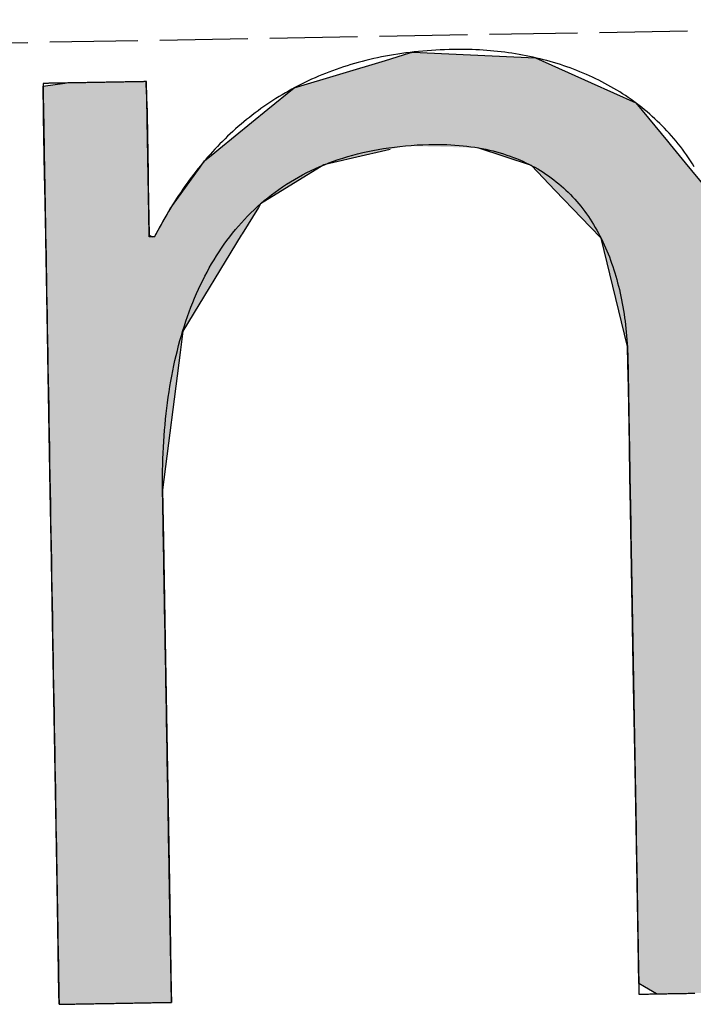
# Model space of a CAD drawing. Extents: x 562 to 7231, y 5567 to 12226.
# Tile 4 of 54: x 3111 to 3149, y 8054 to 8110. Entities that reach past the tile are written whole.
import ezdxf

# ---------------------------------------------------------------- set-up
doc = ezdxf.new("R2010")
doc.units = 0
doc.linetypes.add('GEN3', pattern=[6.25, 5, -1.25])
doc.layers.get('0').update_dxf_attribs({"linetype": 'CONTINUOUS'})
doc.layers.add('3', color=6, linetype='GEN3')
doc.layers.add('LOGO', color=7, linetype='CONTINUOUS')

# ---------------------------------------------------------------- blocks, each defined once
blk = doc.blocks.new('*U34')
at = {"layer": 'LOGO', "color": 30, "linetype": 'CONTINUOUS'}
for p, q in [((3.0151, 7.7517), (3.0415, 7.7592)), ((3.0415, 7.7592), (3.1575, 7.7517)), ((7.5662, 7.7517), (7.7901, 7.7592)), ((7.7901, 7.7592), (8.1269, 7.7705)), ((8.1269, 7.7705), (8.205, 7.7592)), ((8.205, 7.7592), (8.257, 7.7517)), ((2.0601, 7.4815), (2.8125, 7.6944)), ((2.8125, 7.6944), (3.0151, 7.7517)), ((3.1575, 7.7517), (4.045, 7.6944)), ((4.045, 7.6944), (4.4971, 7.4815)), ((7.2875, 7.667), (7.5662, 7.7517)), ((8.257, 7.7517), (8.8448, 7.667)), ((6.6525, 7.474), (7.2875, 7.667)), ((8.8448, 7.667), (9.1621, 7.474)), ((0.0009, 7.533), (0.181, 7.5547)), ((0.0009, 7.309), (0.0009, 7.533)), ((0.8447, 7.5547), (0.8452, 7.533)), ((0.8452, 7.533), (0.8501, 7.309)), ((1.8423, 7.3105), (2.0601, 7.4815)), ((4.4971, 7.4815), (4.8601, 7.3105)), ((6.0994, 7.0342), (6.6525, 7.474)), ((9.1621, 7.474), (9.8851, 7.0342)), ((0.0009, 7.2858), (0.0009, 7.309)), ((0.0009, 6.8026), (0.0009, 7.2858)), ((0.8501, 7.309), (0.8501, 7.2858)), ((0.8501, 7.2858), (0.8501, 6.8026)), ((1.4345, 6.9904), (1.8423, 7.3105)), ((4.8601, 7.3105), (5.1149, 6.9904)), ((5.9796, 6.9389), (6.0994, 7.0342)), ((9.8851, 7.0342), (9.9248, 6.9389)), ((1.3157, 6.8972), (1.4013, 6.9644)), ((1.4013, 6.9644), (1.4345, 6.9904)), ((2.8396, 6.9644), (2.5297, 6.8972)), ((3.9961, 6.8117), (3.5596, 6.9644)), ((5.1149, 6.9904), (5.1357, 6.9644)), ((5.1357, 6.9644), (5.2572, 6.8117)), ((1.2773, 6.8457), (1.3157, 6.8972)), ((2.5297, 6.8972), (2.2922, 6.8457)), ((5.7793, 6.6977), (5.9, 6.8756)), ((5.9, 6.8756), (5.9796, 6.9389)), ((7.0364, 6.8756), (6.6174, 6.6977)), ((7.1854, 6.9389), (7.0364, 6.8756)), ((8.4328, 6.9158), (7.1854, 6.9389)), ((9.1699, 6.4434), (8.4328, 6.9158)), ((9.9248, 6.9389), (9.9345, 6.9158)), ((9.9345, 6.9158), (10.1315, 6.4434)), ((0.0009, 6.712), (0.0009, 6.8026)), ((0.8501, 6.8026), (0.8501, 6.712)), ((1.046, 6.535), (1.2773, 6.8457)), ((2.2922, 6.8457), (1.7672, 6.535)), ((4.1882, 6.6038), (3.9961, 6.8117)), ((5.2572, 6.8117), (5.4227, 6.6038)), ((0.0009, 6.295), (0.0009, 6.712)), ((0.8501, 6.712), (0.8501, 6.295)), ((5.6143, 6.4542), (5.7793, 6.6977)), ((6.6174, 6.6977), (6.3622, 6.4542)), ((4.3988, 6.376), (4.1882, 6.6038)), ((5.4227, 6.6038), (5.5112, 6.376)), ((0.8997, 6.2913), (1.0255, 6.5075)), ((1.0255, 6.5075), (1.046, 6.535)), ((1.7497, 6.5075), (1.6124, 6.2913)), ((1.7672, 6.535), (1.7497, 6.5075)), ((5.5112, 6.376), (5.6143, 6.4542)), ((6.3622, 6.4542), (6.2802, 6.376)), ((9.3969, 5.8232), (9.1699, 6.4434)), ((10.1315, 6.4434), (10.3901, 5.8232)), ((4.4681, 6.301), (4.3988, 6.376)), ((4.5572, 6.2046), (4.4681, 6.301)), ((6.2016, 6.301), (6.1634, 6.2046)), ((6.2802, 6.376), (6.2016, 6.301)), ((0.0009, 6.2807), (0.0009, 6.295)), ((0.0009, 5.5026), (0.0009, 6.2807)), ((0.8501, 6.295), (0.8782, 6.2807)), ((0.8933, 6.2807), (0.8997, 6.2913)), ((1.6056, 6.2807), (1.1112, 5.5026)), ((1.6124, 6.2913), (1.6056, 6.2807)), ((4.7569, 5.3141), (4.5572, 6.2046)), ((6.1634, 6.2046), (5.8106, 5.3141)), ((9.4891, 5.5712), (9.3969, 5.8232)), ((10.3901, 5.8232), (10.408, 5.5712)), ((0.0009, 5.3287), (0.0009, 5.5026)), ((1.1112, 5.5026), (1.0861, 5.3287)), ((9.5028, 5.1158), (9.4891, 5.5712)), ((10.408, 5.5712), (10.4404, 5.1158)), ((0.0009, 4.2043), (0.0009, 5.3287)), ((1.0861, 5.3287), (0.9233, 4.2043)), ((4.758, 5.1719), (4.7569, 5.3141)), ((5.8106, 5.3141), (5.7542, 5.1719)), ((4.7594, 4.9763), (4.758, 5.1719)), ((5.7542, 5.1719), (5.7342, 4.9763)), ((9.5168, 4.6512), (9.5028, 5.1158)), ((10.4404, 5.1158), (10.4404, 4.6512)), ((4.7594, 4.5045), (4.7594, 4.9763)), ((5.7342, 4.9763), (5.686, 4.5045)), ((9.518, 4.6115), (9.5168, 4.6512)), ((9.518, 3.6694), (9.518, 4.6115)), ((10.4404, 4.6512), (10.4404, 4.6115)), ((10.4404, 4.6115), (10.4404, 3.6694)), ((4.7594, 4.2315), (4.7594, 4.5045)), ((5.686, 4.5045), (5.683, 4.2315)), ((0.0009, 3.7966), (0.0009, 4.2043)), ((0.9233, 4.2043), (0.9233, 3.7966)), ((4.7594, 4.1327), (4.7594, 4.2315)), ((5.683, 4.2315), (5.6818, 4.1327)), ((4.7594, 3.4908), (4.7594, 4.1327)), ((5.6818, 4.1327), (5.6818, 3.4908)), ((0.0009, 2.974), (0.0009, 3.7966)), ((0.9233, 3.7966), (0.9233, 2.974)), ((9.518, 3.638), (9.518, 3.6694)), ((9.518, 2.4418), (9.518, 3.638)), ((10.4404, 3.6694), (10.4404, 3.638)), ((10.4404, 3.638), (10.4404, 2.4418)), ((4.7594, 2.536), (4.7594, 3.4908)), ((5.6818, 3.4908), (5.6818, 2.536)), ((0.0009, 1.7518), (0.0009, 2.974)), ((0.9233, 2.974), (0.9233, 1.7518)), ((4.7594, 1.8497), (4.7594, 2.536)), ((5.6818, 2.536), (5.6818, 1.8497)), ((9.518, 2.4209), (9.518, 2.4418)), ((10.4404, 2.4418), (10.4404, 2.4209)), ((9.518, 1.2401), (9.518, 2.4209)), ((10.4404, 2.4209), (10.4404, 1.2401)), ((4.7594, 0.7557), (4.7594, 1.8497)), ((5.6818, 1.8497), (5.6818, 0.7557)), ((0.0009, 0.9776), (0.0009, 1.7518)), ((0.9233, 1.7518), (0.9233, 0.9776)), ((9.518, 1.2295), (9.518, 1.2401)), ((9.518, 0.3358), (9.518, 1.2295)), ((10.4404, 1.2401), (10.4404, 1.2295)), ((10.4404, 1.2295), (10.4404, 0.3358)), ((0.0009, 0.4495), (0.0009, 0.9776)), ((0.9233, 0.9776), (0.9233, 0.4495)), ((4.7594, 0.594), (4.7594, 0.7557)), ((5.6818, 0.7557), (5.6818, 0.594)), ((4.7594, 0.0885), (4.7594, 0.594)), ((5.6818, 0.594), (5.6818, 0.0885)), ((0.0009, 0.2507), (0.0009, 0.4495)), ((0.9233, 0.4495), (0.9233, 0.2507)), ((9.518, 0.3329), (9.518, 0.3358)), ((9.5181, -0.0004), (9.518, 0.3329)), ((10.4404, 0.3329), (10.4402, -0.0004)), ((10.4404, 0.3358), (10.4404, 0.3329)), ((0.0009, 0.0951), (0.0009, 0.2507)), ((0.9233, 0.2507), (0.9229, 0.0951)), ((0.0009, -0.0004), (0.0009, 0.0951)), ((0.9229, 0.0951), (0.9226, -0.0004)), ((4.8056, 0.06), (4.7594, 0.0885)), ((5.6818, 0.0885), (5.6818, 0.06)), ((4.9035, -0.0004), (4.8056, 0.06)), ((5.6818, 0.06), (5.659, -0.0004))]:
    blk.add_line(p, q, dxfattribs=at)
at = {"layer": 'LOGO', "color": 30, "linetype": 'CONTINUOUS', "extrusion": (0, 0, -1)}
for points in [[(-3.0415, 7.7592), (-3.1575, 7.7517), (-3.0151, 7.7517)], [(-7.7901, 7.7592), (-8.257, 7.7517), (-7.5662, 7.7517)], [(-8.1269, 7.7705), (-8.205, 7.7592), (-7.7901, 7.7592)], [(-7.7901, 7.7592), (-8.205, 7.7592), (-8.257, 7.7517)], [(-2.8125, 7.6944), (-4.4971, 7.4815), (-2.0601, 7.4815)], [(-3.0151, 7.7517), (-4.045, 7.6944), (-2.8125, 7.6944)], [(-2.8125, 7.6944), (-4.045, 7.6944), (-4.4971, 7.4815)], [(-3.0151, 7.7517), (-3.1575, 7.7517), (-4.045, 7.6944)], [(-7.5662, 7.7517), (-8.8448, 7.667), (-7.2875, 7.667)], [(-7.5662, 7.7517), (-8.257, 7.7517), (-8.8448, 7.667)], [(-7.2875, 7.667), (-9.1621, 7.474), (-6.6525, 7.474)], [(-7.2875, 7.667), (-8.8448, 7.667), (-9.1621, 7.474)], [(-0.181, 7.5547), (-0.8452, 7.533), (-0.0009, 7.533)], [(-0.0009, 7.533), (-0.8501, 7.309), (-0.0009, 7.309)], [(-0.0009, 7.533), (-0.8452, 7.533), (-0.8501, 7.309)], [(-0.181, 7.5547), (-0.8447, 7.5547), (-0.8452, 7.533)], [(-2.0601, 7.4815), (-4.8601, 7.3105), (-1.8423, 7.3105)], [(-2.0601, 7.4815), (-4.4971, 7.4815), (-4.8601, 7.3105)], [(-6.6525, 7.474), (-9.8851, 7.0342), (-6.0994, 7.0342)], [(-6.6525, 7.474), (-9.1621, 7.474), (-9.8851, 7.0342)], [(-0.0009, 7.309), (-0.8501, 7.2858), (-0.0009, 7.2858)], [(-0.0009, 7.309), (-0.8501, 7.309), (-0.8501, 7.2858)], [(-0.0009, 7.2858), (-0.8501, 6.8026), (-0.0009, 6.8026)], [(-0.0009, 7.2858), (-0.8501, 7.2858), (-0.8501, 6.8026)], [(-1.8423, 7.3105), (-5.1149, 6.9904), (-1.4345, 6.9904)], [(-1.8423, 7.3105), (-4.8601, 7.3105), (-5.1149, 6.9904)], [(-6.0994, 7.0342), (-9.9248, 6.9389), (-5.9796, 6.9389)], [(-6.0994, 7.0342), (-9.8851, 7.0342), (-9.9248, 6.9389)], [(-1.4013, 6.9644), (-2.5297, 6.8972), (-1.3157, 6.8972)], [(-1.4345, 6.9904), (-2.8396, 6.9644), (-1.4013, 6.9644)], [(-1.4013, 6.9644), (-2.8396, 6.9644), (-2.5297, 6.8972)], [(-1.4345, 6.9904), (-2.9599, 6.9904), (-2.8396, 6.9644)], [(-2.9599, 6.9904), (-5.1357, 6.9644), (-3.5596, 6.9644)], [(-2.9599, 6.9904), (-5.1149, 6.9904), (-5.1357, 6.9644)], [(-3.5596, 6.9644), (-5.2572, 6.8117), (-3.9961, 6.8117)], [(-3.5596, 6.9644), (-5.1357, 6.9644), (-5.2572, 6.8117)], [(-1.3157, 6.8972), (-2.2922, 6.8457), (-1.2773, 6.8457)], [(-1.3157, 6.8972), (-2.5297, 6.8972), (-2.2922, 6.8457)], [(-5.9, 6.8756), (-6.6174, 6.6977), (-5.7793, 6.6977)], [(-5.9796, 6.9389), (-7.0364, 6.8756), (-5.9, 6.8756)], [(-5.9, 6.8756), (-7.0364, 6.8756), (-6.6174, 6.6977)], [(-5.9796, 6.9389), (-7.1854, 6.9389), (-7.0364, 6.8756)], [(-7.1854, 6.9389), (-9.9345, 6.9158), (-8.4328, 6.9158)], [(-7.1854, 6.9389), (-9.9248, 6.9389), (-9.9345, 6.9158)], [(-8.4328, 6.9158), (-10.1315, 6.4434), (-9.1699, 6.4434)], [(-8.4328, 6.9158), (-9.9345, 6.9158), (-10.1315, 6.4434)], [(-0.0009, 6.8026), (-0.8501, 6.712), (-0.0009, 6.712)], [(-0.0009, 6.8026), (-0.8501, 6.8026), (-0.8501, 6.712)], [(-1.2773, 6.8457), (-1.7672, 6.535), (-1.046, 6.535)], [(-1.2773, 6.8457), (-2.2922, 6.8457), (-1.7672, 6.535)], [(-3.9961, 6.8117), (-5.4227, 6.6038), (-4.1882, 6.6038)], [(-3.9961, 6.8117), (-5.2572, 6.8117), (-5.4227, 6.6038)], [(-0.0009, 6.712), (-0.8501, 6.295), (-0.0009, 6.295)], [(-0.0009, 6.712), (-0.8501, 6.712), (-0.8501, 6.295)], [(-5.7793, 6.6977), (-6.3622, 6.4542), (-5.6143, 6.4542)], [(-5.7793, 6.6977), (-6.6174, 6.6977), (-6.3622, 6.4542)], [(-4.1882, 6.6038), (-5.5112, 6.376), (-4.3988, 6.376)], [(-4.1882, 6.6038), (-5.4227, 6.6038), (-5.5112, 6.376)], [(-1.0255, 6.5075), (-1.6124, 6.2913), (-0.8997, 6.2913)], [(-1.046, 6.535), (-1.7497, 6.5075), (-1.0255, 6.5075)], [(-1.0255, 6.5075), (-1.7497, 6.5075), (-1.6124, 6.2913)], [(-1.046, 6.535), (-1.7672, 6.535), (-1.7497, 6.5075)], [(-5.6143, 6.4542), (-6.2802, 6.376), (-5.5112, 6.376)], [(-5.6143, 6.4542), (-6.3622, 6.4542), (-6.2802, 6.376)], [(-9.1699, 6.4434), (-10.3901, 5.8232), (-9.3969, 5.8232)], [(-9.1699, 6.4434), (-10.1315, 6.4434), (-10.3901, 5.8232)], [(-4.3988, 6.376), (-6.2016, 6.301), (-4.4681, 6.301)], [(-4.3988, 6.376), (-6.2802, 6.376), (-6.2016, 6.301)], [(-4.4681, 6.301), (-6.1634, 6.2046), (-4.5572, 6.2046)], [(-4.4681, 6.301), (-6.2016, 6.301), (-6.1634, 6.2046)], [(-0.0009, 6.295), (-0.8782, 6.2807), (-0.0009, 6.2807)], [(-0.0009, 6.295), (-0.8501, 6.295), (-0.8782, 6.2807)], [(-0.0009, 6.2807), (-1.1112, 5.5026), (-0.0009, 5.5026)], [(-0.0009, 6.2807), (-1.6056, 6.2807), (-1.1112, 5.5026)], [(-0.8997, 6.2913), (-1.6056, 6.2807), (-0.8933, 6.2807)], [(-0.8997, 6.2913), (-1.6124, 6.2913), (-1.6056, 6.2807)], [(-4.5572, 6.2046), (-5.8106, 5.3141), (-4.7569, 5.3141)], [(-4.5572, 6.2046), (-6.1634, 6.2046), (-5.8106, 5.3141)], [(-9.3969, 5.8232), (-10.408, 5.5712), (-9.4891, 5.5712)], [(-9.3969, 5.8232), (-10.3901, 5.8232), (-10.408, 5.5712)], [(-0.0009, 5.5026), (-1.0861, 5.3287), (-0.0009, 5.3287)], [(-0.0009, 5.5026), (-1.1112, 5.5026), (-1.0861, 5.3287)], [(-9.4891, 5.5712), (-10.4404, 5.1158), (-9.5028, 5.1158)], [(-9.4891, 5.5712), (-10.408, 5.5712), (-10.4404, 5.1158)], [(-0.0009, 5.3287), (-0.9233, 4.2043), (-0.0009, 4.2043)], [(-0.0009, 5.3287), (-1.0861, 5.3287), (-0.9233, 4.2043)], [(-4.7569, 5.3141), (-5.7542, 5.1719), (-4.758, 5.1719)], [(-4.7569, 5.3141), (-5.8106, 5.3141), (-5.7542, 5.1719)], [(-4.758, 5.1719), (-5.7342, 4.9763), (-4.7594, 4.9763)], [(-4.758, 5.1719), (-5.7542, 5.1719), (-5.7342, 4.9763)], [(-9.5028, 5.1158), (-10.4404, 4.6512), (-9.5168, 4.6512)], [(-9.5028, 5.1158), (-10.4404, 5.1158), (-10.4404, 4.6512)], [(-4.7594, 4.9763), (-5.686, 4.5045), (-4.7594, 4.5045)], [(-4.7594, 4.9763), (-5.7342, 4.9763), (-5.686, 4.5045)], [(-9.5168, 4.6512), (-10.4404, 4.6115), (-9.518, 4.6115)], [(-9.5168, 4.6512), (-10.4404, 4.6512), (-10.4404, 4.6115)], [(-9.518, 4.6115), (-10.4404, 3.6694), (-9.518, 3.6694)], [(-9.518, 4.6115), (-10.4404, 4.6115), (-10.4404, 3.6694)], [(-4.7594, 4.5045), (-5.683, 4.2315), (-4.7594, 4.2315)], [(-4.7594, 4.5045), (-5.686, 4.5045), (-5.683, 4.2315)], [(-0.0009, 4.2043), (-0.9233, 3.7966), (-0.0009, 3.7966)], [(-0.0009, 4.2043), (-0.9233, 4.2043), (-0.9233, 3.7966)], [(-4.7594, 4.2315), (-5.6818, 4.1327), (-4.7594, 4.1327)], [(-4.7594, 4.2315), (-5.683, 4.2315), (-5.6818, 4.1327)], [(-4.7594, 4.1327), (-5.6818, 3.4908), (-4.7594, 3.4908)], [(-4.7594, 4.1327), (-5.6818, 4.1327), (-5.6818, 3.4908)], [(-0.0009, 3.7966), (-0.9233, 2.974), (-0.0009, 2.974)], [(-0.0009, 3.7966), (-0.9233, 3.7966), (-0.9233, 2.974)], [(-9.518, 3.6694), (-10.4404, 3.638), (-9.518, 3.638)], [(-9.518, 3.6694), (-10.4404, 3.6694), (-10.4404, 3.638)], [(-9.518, 3.638), (-10.4404, 2.4418), (-9.518, 2.4418)], [(-9.518, 3.638), (-10.4404, 3.638), (-10.4404, 2.4418)], [(-4.7594, 3.4908), (-5.6818, 2.536), (-4.7594, 2.536)], [(-4.7594, 3.4908), (-5.6818, 3.4908), (-5.6818, 2.536)], [(-0.0009, 2.974), (-0.9233, 1.7518), (-0.0009, 1.7518)], [(-0.0009, 2.974), (-0.9233, 2.974), (-0.9233, 1.7518)], [(-4.7594, 2.536), (-5.6818, 1.8497), (-4.7594, 1.8497)], [(-4.7594, 2.536), (-5.6818, 2.536), (-5.6818, 1.8497)], [(-9.518, 2.4418), (-10.4404, 2.4209), (-9.518, 2.4209)], [(-9.518, 2.4418), (-10.4404, 2.4418), (-10.4404, 2.4209)], [(-9.518, 2.4209), (-10.4404, 1.2401), (-9.518, 1.2401)], [(-9.518, 2.4209), (-10.4404, 2.4209), (-10.4404, 1.2401)], [(-4.7594, 1.8497), (-5.6818, 0.7557), (-4.7594, 0.7557)], [(-4.7594, 1.8497), (-5.6818, 1.8497), (-5.6818, 0.7557)], [(-0.0009, 1.7518), (-0.9233, 0.9776), (-0.0009, 0.9776)], [(-0.0009, 1.7518), (-0.9233, 1.7518), (-0.9233, 0.9776)], [(-9.518, 1.2401), (-10.4404, 1.2295), (-9.518, 1.2295)], [(-9.518, 1.2401), (-10.4404, 1.2401), (-10.4404, 1.2295)], [(-9.518, 1.2295), (-10.4404, 0.3358), (-9.518, 0.3358)], [(-9.518, 1.2295), (-10.4404, 1.2295), (-10.4404, 0.3358)], [(-0.0009, 0.9776), (-0.9233, 0.4495), (-0.0009, 0.4495)], [(-0.0009, 0.9776), (-0.9233, 0.9776), (-0.9233, 0.4495)], [(-4.7594, 0.7557), (-5.6818, 0.594), (-4.7594, 0.594)], [(-4.7594, 0.7557), (-5.6818, 0.7557), (-5.6818, 0.594)], [(-4.7594, 0.594), (-5.6818, 0.0885), (-4.7594, 0.0885)], [(-4.7594, 0.594), (-5.6818, 0.594), (-5.6818, 0.0885)], [(-0.0009, 0.4495), (-0.9233, 0.2507), (-0.0009, 0.2507)], [(-0.0009, 0.4495), (-0.9233, 0.4495), (-0.9233, 0.2507)], [(-9.518, 0.3358), (-10.4404, 0.3329), (-9.518, 0.3329)], [(-9.518, 0.3358), (-10.4404, 0.3358), (-10.4404, 0.3329)], [(-9.518, 0.3329), (-10.4402, -0.0004), (-9.5181, -0.0004)], [(-9.518, 0.3329), (-10.4404, 0.3329), (-10.4402, -0.0004)], [(-0.0009, 0.2507), (-0.9229, 0.0951), (-0.0009, 0.0951)], [(-0.0009, 0.2507), (-0.9233, 0.2507), (-0.9229, 0.0951)], [(-0.0009, 0.0951), (-0.9226, -0.0004), (-0.0009, -0.0004)], [(-0.0009, 0.0951), (-0.9229, 0.0951), (-0.9226, -0.0004)], [(-4.7594, 0.0885), (-5.6818, 0.06), (-4.8056, 0.06)], [(-4.7594, 0.0885), (-5.6818, 0.0885), (-5.6818, 0.06)], [(-4.8056, 0.06), (-5.659, -0.0004), (-4.9035, -0.0004)], [(-4.8056, 0.06), (-5.6818, 0.06), (-5.659, -0.0004)]]:
    blk.add_solid(points, dxfattribs=at)
blk = doc.blocks.new('KLAUS')
at = {"layer": 'LOGO'}
for points in [[(0.0009, -0.0004, 0), (0.0012, -0.0004, 0), (0.002, -0.0004, 0), (0.0034, -0.0004, 0), (0.0054, -0.0004, 0), (0.0079, -0.0004, 0), (0.0109, -0.0004, 0), (0.0145, -0.0004, 0), (0.0185, -0.0004, 0), (0.023, -0.0004, 0), (0.028, -0.0004, 0), (0.0335, -0.0004, 0), (0.0394, -0.0004, 0), (0.0457, -0.0004, 0), (0.0525, -0.0004, 0), (0.0597, -0.0004, 0), (0.0673, -0.0004, 0), (0.0753, -0.0004, 0), (0.0836, -0.0004, 0), (0.0924, -0.0004, 0), (0.1014, -0.0004, 0), (0.1109, -0.0004, 0), (0.1206, -0.0004, 0), (0.1307, -0.0004, 0), (0.1411, -0.0004, 0), (0.1518, -0.0004, 0), (0.1627, -0.0004, 0), (0.174, -0.0004, 0), (0.1855, -0.0004, 0), (0.1972, -0.0004, 0), (0.2092, -0.0004, 0), (0.2214, -0.0004, 0), (0.2338, -0.0004, 0), (0.2465, -0.0004, 0), (0.2593, -0.0004, 0), (0.2722, -0.0004, 0), (0.2854, -0.0004, 0), (0.2987, -0.0004, 0), (0.3121, -0.0004, 0), (0.3257, -0.0004, 0), (0.3394, -0.0004, 0), (0.3532, -0.0004, 0), (0.3671, -0.0004, 0), (0.381, -0.0004, 0), (0.395, -0.0004, 0), (0.4091, -0.0004, 0), (0.4233, -0.0004, 0), (0.4374, -0.0004, 0), (0.4516, -0.0004, 0), (0.4658, -0.0004, 0), (0.48, -0.0004, 0), (0.4942, -0.0004, 0), (0.5083, -0.0004, 0), (0.5224, -0.0004, 0), (0.5365, -0.0004, 0), (0.5505, -0.0004, 0), (0.5644, -0.0004, 0), (0.5782, -0.0004, 0), (0.592, -0.0004, 0), (0.6056, -0.0004, 0), (0.6191, -0.0004, 0), (0.6325, -0.0004, 0), (0.6457, -0.0004, 0), (0.6588, -0.0004, 0), (0.6716, -0.0004, 0), (0.6844, -0.0004, 0), (0.6969, -0.0004, 0), (0.7092, -0.0004, 0), (0.7213, -0.0004, 0), (0.7331, -0.0004, 0), (0.7448, -0.0004, 0), (0.7561, -0.0004, 0), (0.7672, -0.0004, 0), (0.778, -0.0004, 0), (0.7886, -0.0004, 0), (0.7988, -0.0004, 0), (0.8087, -0.0004, 0), (0.8183, -0.0004, 0), (0.8275, -0.0004, 0), (0.8364, -0.0004, 0), (0.845, -0.0004, 0), (0.8531, -0.0004, 0), (0.8609, -0.0004, 0), (0.8683, -0.0004, 0), (0.8753, -0.0004, 0), (0.8818, -0.0004, 0), (0.888, -0.0004, 0), (0.8936, -0.0004, 0), (0.8988, -0.0004, 0), (0.9036, -0.0004, 0), (0.9079, -0.0004, 0), (0.9116, -0.0004, 0), (0.9149, -0.0004, 0), (0.9176, -0.0004, 0), (0.9199, -0.0004, 0), (0.9215, -0.0004, 0), (0.9227, -0.0004, 0), (0.9232, -0.0004, 0), (0.9233, -0.0001, 0), (0.9233, 0.0026, 0), (0.9233, 0.0079, 0), (0.9233, 0.0157, 0), (0.9233, 0.026, 0), (0.9233, 0.0387, 0), (0.9233, 0.0537, 0), (0.9233, 0.0711, 0), (0.9233, 0.0907, 0), (0.9233, 0.1125, 0), (0.9233, 0.1364, 0), (0.9233, 0.1624, 0), (0.9233, 0.1905, 0), (0.9233, 0.2205, 0), (0.9233, 0.2525, 0), (0.9233, 0.2863, 0), (0.9233, 0.322, 0), (0.9233, 0.3594, 0), (0.9233, 0.3985, 0), (0.9233, 0.4393, 0), (0.9233, 0.4817, 0), (0.9233, 0.5256, 0), (0.9233, 0.571, 0), (0.9233, 0.6178, 0), (0.9233, 0.666, 0), (0.9233, 0.7155, 0), (0.9233, 0.7663, 0), (0.9233, 0.8183, 0), (0.9233, 0.8715, 0), (0.9233, 0.9257, 0), (0.9233, 0.9811, 0), (0.9233, 1.0374, 0), (0.9233, 1.0946, 0), (0.9233, 1.1528, 0), (0.9233, 1.2118, 0), (0.9233, 1.2715, 0), (0.9233, 1.332, 0), (0.9233, 1.3931, 0), (0.9233, 1.4549, 0), (0.9233, 1.5172, 0), (0.9233, 1.58, 0), (0.9233, 1.6433, 0), (0.9233, 1.7069, 0), (0.9233, 1.7709, 0), (0.9233, 1.8352, 0), (0.9233, 1.8997, 0), (0.9233, 1.9644, 0), (0.9233, 2.0292, 0), (0.9233, 2.0941, 0), (0.9233, 2.1589, 0), (0.9233, 2.2238, 0), (0.9233, 2.2885, 0), (0.9233, 2.3531, 0), (0.9233, 2.4175, 0), (0.9233, 2.4816, 0), (0.9233, 2.5454, 0), (0.9233, 2.6089, 0), (0.9233, 2.6719, 0), (0.9233, 2.7344, 0), (0.9233, 2.7964, 0), (0.9233, 2.8578, 0), (0.9233, 2.9186, 0), (0.9233, 2.9787, 0), (0.9233, 3.038, 0), (0.9233, 3.0965, 0), (0.9233, 3.1541, 0), (0.9233, 3.2108, 0), (0.9233, 3.2666, 0), (0.9233, 3.3213, 0), (0.9233, 3.375, 0), (0.9233, 3.4275, 0), (0.9233, 3.4788, 0), (0.9233, 3.5289, 0), (0.9233, 3.5777, 0), (0.9233, 3.6251, 0), (0.9233, 3.6711, 0), (0.9233, 3.7156, 0), (0.9233, 3.7587, 0), (0.9233, 3.8001, 0), (0.9233, 3.8399, 0), (0.9233, 3.8781, 0), (0.9233, 3.9145, 0), (0.9233, 3.9491, 0), (0.9233, 3.9819, 0), (0.9233, 4.0128, 0), (0.9233, 4.0417, 0), (0.9233, 4.0686, 0), (0.9233, 4.0935, 0), (0.9233, 4.1162, 0), (0.9233, 4.1367, 0), (0.9233, 4.1551, 0), (0.9233, 4.1711, 0), (0.9233, 4.1848, 0), (0.9233, 4.1961, 0), (0.9233, 4.205, 0), (0.9233, 4.2114, 0), (0.9233, 4.2152, 0), (0.9233, 4.2187, 0), (0.924, 4.2672, 0), (0.9251, 4.3155, 0), (0.9265, 4.3635, 0), (0.9284, 4.4113, 0), (0.9307, 4.4588, 0), (0.9334, 4.5061, 0), (0.9365, 4.5531, 0), (0.94, 4.5998, 0), (0.9439, 4.6462, 0), (0.9483, 4.6923, 0), (0.953, 4.7382, 0), (0.9582, 4.7837, 0), (0.9638, 4.8289, 0), (0.9698, 4.8739, 0), (0.9763, 4.9184, 0), (0.9832, 4.9627, 0), (0.9905, 5.0067, 0), (0.9982, 5.0503, 0), (1.0064, 5.0936, 0), (1.015, 5.1366, 0), (1.0241, 5.1792, 0), (1.0336, 5.2214, 0), (1.0435, 5.2633, 0), (1.0539, 5.3049, 0), (1.0648, 5.346, 0), (1.0761, 5.3868, 0), (1.0878, 5.4272, 0), (1.1, 5.4673, 0), (1.1126, 5.5069, 0), (1.1258, 5.5462, 0), (1.1393, 5.585, 0), (1.1534, 5.6234, 0), (1.1679, 5.6615, 0), (1.1828, 5.6991, 0), (1.1982, 5.7363, 0), (1.2141, 5.773, 0), (1.2305, 5.8094, 0), (1.2474, 5.8453, 0), (1.2647, 5.8807, 0), (1.2825, 5.9157, 0), (1.3008, 5.9503, 0), (1.3196, 5.9844, 0), (1.3388, 6.018, 0), (1.3585, 6.0512, 0), (1.3788, 6.0839, 0), (1.3995, 6.1161, 0), (1.4207, 6.1478, 0), (1.4424, 6.179, 0), (1.4647, 6.2098, 0), (1.4874, 6.24, 0), (1.5106, 6.2697, 0), (1.5343, 6.2989, 0), (1.5585, 6.3277, 0), (1.5833, 6.3558, 0), (1.6085, 6.3835, 0), (1.6342, 6.4106, 0), (1.6605, 6.4372, 0), (1.6873, 6.4632, 0), (1.7146, 6.4887, 0), (1.7424, 6.5136, 0), (1.7708, 6.538, 0), (1.7996, 6.5618, 0), (1.829, 6.5851, 0), (1.859, 6.6077, 0), (1.8894, 6.6298, 0), (1.9204, 6.6513, 0), (1.952, 6.6722, 0), (1.984, 6.6925, 0), (2.0166, 6.7123, 0), (2.0498, 6.7313, 0), (2.0835, 6.7498, 0), (2.1177, 6.7677, 0), (2.1525, 6.785, 0), (2.1878, 6.8016, 0), (2.2237, 6.8176, 0), (2.2601, 6.8329, 0), (2.2971, 6.8476, 0), (2.3347, 6.8617, 0), (2.3728, 6.8751, 0), (2.4115, 6.8878, 0), (2.4507, 6.8999, 0), (2.4905, 6.9113, 0), (2.5309, 6.922, 0), (2.5719, 6.9321, 0), (2.6134, 6.9414, 0), (2.6555, 6.9501, 0), (2.6982, 6.9581, 0), (2.7414, 6.9653, 0), (2.7853, 6.9719, 0), (2.8297, 6.9777, 0), (2.8747, 6.9828, 0), (2.9203, 6.9873, 0), (2.9665, 6.9909, 0), (3.0132, 6.9939, 0), (3.0606, 6.9961, 0), (3.1086, 6.9975, 0), (3.1571, 6.9982, 0), (3.1986, 6.9982, 0), (3.2342, 6.9976, 0), (3.2693, 6.9965, 0), (3.3039, 6.9949, 0), (3.338, 6.9927, 0), (3.3717, 6.9901, 0), (3.4049, 6.9869, 0), (3.4377, 6.9832, 0), (3.47, 6.979, 0), (3.5019, 6.9744, 0), (3.5333, 6.9692, 0), (3.5642, 6.9635, 0), (3.5947, 6.9573, 0), (3.6248, 6.9507, 0), (3.6544, 6.9436, 0), (3.6835, 6.936, 0), (3.7123, 6.928, 0), (3.7406, 6.9194, 0), (3.7684, 6.9105, 0), (3.7958, 6.901, 0), (3.8228, 6.8911, 0), (3.8494, 6.8808, 0), (3.8755, 6.87, 0), (3.9012, 6.8588, 0), (3.9265, 6.8472, 0), (3.9514, 6.8351, 0), (3.9758, 6.8226, 0), (3.9998, 6.8097, 0), (4.0234, 6.7964, 0), (4.0466, 6.7826, 0), (4.0694, 6.7685, 0), (4.0917, 6.7539, 0), (4.1137, 6.7389, 0), (4.1352, 6.7236, 0), (4.1563, 6.7079, 0), (4.1771, 6.6917, 0), (4.1974, 6.6752, 0), (4.2173, 6.6584, 0), (4.2369, 6.6411, 0), (4.256, 6.6235, 0), (4.2748, 6.6055, 0), (4.2932, 6.5871, 0), (4.3111, 6.5685, 0), (4.3287, 6.5494, 0), (4.3459, 6.53, 0), (4.3628, 6.5103, 0), (4.3792, 6.4902, 0), (4.3952, 6.4698, 0), (4.4109, 6.449, 0), (4.4262, 6.428, 0), (4.4412, 6.4066, 0), (4.4557, 6.3849, 0), (4.4699, 6.3629, 0), (4.4838, 6.3406, 0), (4.4972, 6.318, 0), (4.5103, 6.295, 0), (4.5231, 6.2718, 0), (4.5355, 6.2483, 0), (4.5475, 6.2245, 0), (4.5592, 6.2005, 0), (4.5705, 6.1761, 0), (4.5814, 6.1515, 0), (4.5921, 6.1266, 0), (4.6023, 6.1015, 0), (4.6123, 6.0761, 0), (4.6218, 6.0504, 0), (4.6311, 6.0245, 0), (4.64, 5.9984, 0), (4.6486, 5.972, 0), (4.6568, 5.9454, 0), (4.6647, 5.9185, 0), (4.6723, 5.8914, 0), (4.6795, 5.8641, 0), (4.6864, 5.8365, 0), (4.693, 5.8088, 0), (4.6993, 5.7808, 0), (4.7052, 5.7527, 0), (4.7108, 5.7243, 0), (4.7161, 5.6957, 0), (4.7211, 5.667, 0), (4.7258, 5.638, 0), (4.7302, 5.6089, 0), (4.7342, 5.5796, 0), (4.738, 5.5501, 0), (4.7414, 5.5204, 0), (4.7446, 5.4906, 0), (4.7474, 5.4606, 0), (4.75, 5.4304, 0), (4.7522, 5.4001, 0), (4.7542, 5.3697, 0), (4.7558, 5.3391, 0), (4.7572, 5.3083, 0), (4.7583, 5.2774, 0), (4.759, 5.2464, 0), (4.7595, 5.2153, 0), (4.7598, 5.184, 0), (4.7597, 5.1526, 0), (4.7594, 5.1241, 0), (4.7594, 5.1222, 0), (4.7594, 5.1171, 0), (4.7594, 5.109, 0), (4.7594, 5.0978, 0), (4.7594, 5.0836, 0), (4.7594, 5.0665, 0), (4.7594, 5.0466, 0), (4.7594, 5.024, 0), (4.7594, 4.9986, 0), (4.7594, 4.9706, 0), (4.7594, 4.9401, 0), (4.7594, 4.907, 0), (4.7594, 4.8715, 0), (4.7594, 4.8337, 0), (4.7594, 4.7935, 0), (4.7594, 4.7511, 0), (4.7594, 4.7066, 0), (4.7594, 4.6599, 0), (4.7594, 4.6112, 0), (4.7594, 4.5606, 0), (4.7594, 4.508, 0), (4.7594, 4.4536, 0), (4.7594, 4.3974, 0), (4.7594, 4.3396, 0), (4.7594, 4.2801, 0), (4.7594, 4.219, 0), (4.7594, 4.1564, 0), (4.7594, 4.0924, 0), (4.7594, 4.027, 0), (4.7594, 3.9603, 0), (4.7594, 3.8924, 0), (4.7594, 3.8233, 0), (4.7594, 3.7531, 0), (4.7594, 3.6818, 0), (4.7594, 3.6096, 0), (4.7594, 3.5365, 0), (4.7594, 3.4625, 0), (4.7594, 3.3878, 0), (4.7594, 3.3124, 0), (4.7594, 3.2363, 0), (4.7594, 3.1596, 0), (4.7594, 3.0825, 0), (4.7594, 3.0048, 0), (4.7594, 2.9269, 0), (4.7594, 2.8486, 0), (4.7594, 2.7701, 0), (4.7594, 2.6914, 0), (4.7594, 2.6126, 0), (4.7594, 2.5337, 0), (4.7594, 2.4549, 0), (4.7594, 2.3761, 0), (4.7594, 2.2975, 0), (4.7594, 2.2192, 0), (4.7594, 2.1411, 0), (4.7594, 2.0634, 0), (4.7594, 1.9861, 0), (4.7594, 1.9093, 0), (4.7594, 1.833, 0), (4.7594, 1.7574, 0), (4.7594, 1.6825, 0), (4.7594, 1.6083, 0), (4.7594, 1.5349, 0), (4.7594, 1.4624, 0), (4.7594, 1.3909, 0), (4.7594, 1.3204, 0), (4.7594, 1.251, 0), (4.7594, 1.1827, 0), (4.7594, 1.1156, 0), (4.7594, 1.0499, 0), (4.7594, 0.9855, 0), (4.7594, 0.9225, 0), (4.7594, 0.8609, 0), (4.7594, 0.801, 0), (4.7594, 0.7426, 0), (4.7594, 0.686, 0), (4.7594, 0.6311, 0), (4.7594, 0.578, 0), (4.7594, 0.5268, 0), (4.7594, 0.4775, 0), (4.7594, 0.4303, 0), (4.7594, 0.3851, 0), (4.7594, 0.3421, 0), (4.7594, 0.3013, 0), (4.7594, 0.2628, 0), (4.7594, 0.2266, 0), (4.7594, 0.1928, 0), (4.7594, 0.1615, 0), (4.7594, 0.1328, 0), (4.7594, 0.1067, 0), (4.7594, 0.0833, 0), (4.7594, 0.0626, 0), (4.7594, 0.0447, 0), (4.7594, 0.0297, 0), (4.7594, 0.0176, 0), (4.7594, 0.0086, 0), (4.7594, 0.0026, 0), (4.7594, -0.0002, 0), (4.7595, -0.0004, 0), (4.7602, -0.0004, 0), (4.7614, -0.0004, 0), (4.7631, -0.0004, 0), (4.7654, -0.0004, 0), (4.7683, -0.0004, 0), (4.7716, -0.0004, 0), (4.7754, -0.0004, 0), (4.7798, -0.0004, 0), (4.7846, -0.0004, 0), (4.7899, -0.0004, 0), (4.7956, -0.0004, 0), (4.8018, -0.0004, 0), (4.8084, -0.0004, 0), (4.8154, -0.0004, 0), (4.8229, -0.0004, 0), (4.8307, -0.0004, 0), (4.8389, -0.0004, 0), (4.8475, -0.0004, 0), (4.8565, -0.0004, 0), (4.8658, -0.0004, 0), (4.8754, -0.0004, 0), (4.8854, -0.0004, 0), (4.8956, -0.0004, 0), (4.9062, -0.0004, 0), (4.9171, -0.0004, 0), (4.9282, -0.0004, 0), (4.9396, -0.0004, 0), (4.9513, -0.0004, 0), (4.9632, -0.0004, 0), (4.9753, -0.0004, 0), (4.9876, -0.0004, 0), (5.0002, -0.0004, 0), (5.0129, -0.0004, 0), (5.0258, -0.0004, 0), (5.0389, -0.0004, 0), (5.0522, -0.0004, 0), (5.0655, -0.0004, 0), (5.0791, -0.0004, 0), (5.0927, -0.0004, 0), (5.1064, -0.0004, 0), (5.1203, -0.0004, 0), (5.1342, -0.0004, 0), (5.1482, -0.0004, 0), (5.1623, -0.0004, 0), (5.1764, -0.0004, 0), (5.1906, -0.0004, 0), (5.2047, -0.0004, 0), (5.2189, -0.0004, 0)], [(5.3316, 6.7782, 0), (5.3166, 6.8031, 0), (5.3013, 6.8277, 0), (5.2857, 6.8519, 0), (5.2698, 6.8759, 0), (5.2535, 6.8995, 0), (5.237, 6.9228, 0), (5.2201, 6.9458, 0), (5.2029, 6.9684, 0), (5.1854, 6.9908, 0), (5.1676, 7.0128, 0), (5.1496, 7.0345, 0), (5.1312, 7.0559, 0), (5.1125, 7.077, 0), (5.0935, 7.0978, 0), (5.0743, 7.1182, 0), (5.0548, 7.1383, 0), (5.035, 7.1581, 0), (5.0149, 7.1776, 0), (4.9946, 7.1968, 0), (4.974, 7.2156, 0), (4.9531, 7.2342, 0), (4.9319, 7.2524, 0), (4.9105, 7.2703, 0), (4.8889, 7.2879, 0), (4.867, 7.3052, 0), (4.8448, 7.3221, 0), (4.8224, 7.3388, 0), (4.7998, 7.3551, 0), (4.7769, 7.3711, 0), (4.7538, 7.3868, 0), (4.7305, 7.4022, 0), (4.7069, 7.4173, 0), (4.6831, 7.432, 0), (4.6591, 7.4464, 0), (4.6349, 7.4606, 0), (4.6105, 7.4744, 0), (4.5858, 7.4879, 0), (4.5609, 7.5011, 0), (4.5359, 7.514, 0), (4.5106, 7.5265, 0), (4.4851, 7.5388, 0), (4.4595, 7.5507, 0), (4.4336, 7.5623, 0), (4.4076, 7.5736, 0), (4.3813, 7.5846, 0), (4.3549, 7.5953, 0), (4.3283, 7.6057, 0), (4.3016, 7.6158, 0), (4.2747, 7.6255, 0), (4.2476, 7.6349, 0), (4.2203, 7.6441, 0), (4.1929, 7.6529, 0), (4.1653, 7.6614, 0), (4.1375, 7.6696, 0), (4.1096, 7.6775, 0), (4.0816, 7.6851, 0), (4.0534, 7.6923, 0), (4.0251, 7.6993, 0), (3.9966, 7.7059, 0), (3.968, 7.7123, 0), (3.9393, 7.7183, 0), (3.9104, 7.724, 0), (3.8815, 7.7294, 0), (3.8523, 7.7345, 0), (3.8231, 7.7393, 0), (3.7938, 7.7438, 0), (3.7643, 7.748, 0), (3.7348, 7.7519, 0), (3.7051, 7.7555, 0), (3.6753, 7.7587, 0), (3.6455, 7.7617, 0), (3.6155, 7.7643, 0), (3.5855, 7.7667, 0), (3.5553, 7.7687, 0), (3.5251, 7.7704, 0), (3.4948, 7.7718, 0), (3.4644, 7.7729, 0), (3.434, 7.7737, 0), (3.4034, 7.7743, 0), (3.3728, 7.7744, 0), (3.3369, 7.7743, 0), (3.3003, 7.7738, 0), (3.2639, 7.7729, 0), (3.2279, 7.7717, 0), (3.192, 7.7701, 0), (3.1564, 7.7682, 0), (3.1211, 7.7659, 0), (3.0861, 7.7632, 0), (3.0513, 7.7602, 0), (3.0167, 7.7568, 0), (2.9824, 7.753, 0), (2.9483, 7.7489, 0), (2.9145, 7.7445, 0), (2.881, 7.7397, 0), (2.8477, 7.7346, 0), (2.8146, 7.7291, 0), (2.7818, 7.7233, 0), (2.7493, 7.7171, 0), (2.717, 7.7106, 0), (2.6849, 7.7038, 0), (2.6531, 7.6966, 0), (2.6215, 7.6891, 0), (2.5902, 7.6812, 0), (2.5591, 7.6731, 0), (2.5282, 7.6646, 0), (2.4976, 7.6557, 0), (2.4673, 7.6466, 0), (2.4372, 7.6371, 0), (2.4073, 7.6273, 0), (2.3777, 7.6172, 0), (2.3483, 7.6067, 0), (2.3191, 7.596, 0), (2.2902, 7.5849, 0), (2.2615, 7.5735, 0), (2.233, 7.5618, 0), (2.2048, 7.5498, 0), (2.1768, 7.5375, 0), (2.1491, 7.5249, 0), (2.1216, 7.5119, 0), (2.0943, 7.4987, 0), (2.0673, 7.4852, 0), (2.0405, 7.4713, 0), (2.0139, 7.4572, 0), (1.9875, 7.4428, 0), (1.9614, 7.428, 0), (1.9355, 7.413, 0), (1.9099, 7.3977, 0), (1.8844, 7.3821, 0), (1.8592, 7.3662, 0), (1.8342, 7.35, 0), (1.8095, 7.3336, 0), (1.7849, 7.3168, 0), (1.7606, 7.2998, 0), (1.7366, 7.2825, 0), (1.7127, 7.2649, 0), (1.689, 7.247, 0), (1.6656, 7.2289, 0), (1.6424, 7.2105, 0), (1.6195, 7.1918, 0), (1.5967, 7.1729, 0), (1.5742, 7.1536, 0), (1.5519, 7.1342, 0), (1.5298, 7.1144, 0), (1.5079, 7.0944, 0), (1.4862, 7.0742, 0), (1.4648, 7.0536, 0), (1.4435, 7.0328, 0), (1.4225, 7.0118, 0), (1.4017, 6.9905, 0), (1.3811, 6.9689, 0), (1.3607, 6.9471, 0), (1.3406, 6.9251, 0), (1.3206, 6.9028, 0), (1.3009, 6.8803, 0), (1.2813, 6.8575, 0), (1.262, 6.8344, 0), (1.2429, 6.8112, 0), (1.224, 6.7877, 0), (1.2053, 6.7639, 0), (1.1868, 6.7399, 0), (1.1685, 6.7157, 0), (1.1504, 6.6913, 0), (1.1325, 6.6666, 0), (1.1148, 6.6417, 0), (1.0974, 6.6166, 0), (1.0801, 6.5912, 0), (1.063, 6.5656, 0), (1.0461, 6.5398, 0), (1.0295, 6.5138, 0), (1.013, 6.4876, 0), (0.9967, 6.4611, 0), (0.9807, 6.4344, 0), (0.9648, 6.4076, 0), (0.9491, 6.3805, 0), (0.9336, 6.3532, 0), (0.9184, 6.3256, 0), (0.9033, 6.2979, 0), (0.894, 6.2807, 0), (0.894, 6.2807, 0), (0.8939, 6.2807, 0), (0.8939, 6.2807, 0), (0.8938, 6.2807, 0), (0.8936, 6.2807, 0), (0.8935, 6.2807, 0), (0.8933, 6.2807, 0), (0.8931, 6.2807, 0), (0.8929, 6.2807, 0), (0.8926, 6.2807, 0), (0.8924, 6.2807, 0), (0.8921, 6.2807, 0), (0.8918, 6.2807, 0), (0.8914, 6.2807, 0), (0.8911, 6.2807, 0), (0.8907, 6.2807, 0), (0.8903, 6.2807, 0), (0.8899, 6.2807, 0), (0.8895, 6.2807, 0), (0.8891, 6.2807, 0), (0.8886, 6.2807, 0), (0.8881, 6.2807, 0), (0.8877, 6.2807, 0), (0.8871, 6.2807, 0), (0.8866, 6.2807, 0), (0.8861, 6.2807, 0), (0.8856, 6.2807, 0), (0.885, 6.2807, 0), (0.8845, 6.2807, 0), (0.8839, 6.2807, 0), (0.8833, 6.2807, 0), (0.8827, 6.2807, 0), (0.8821, 6.2807, 0), (0.8815, 6.2807, 0), (0.8809, 6.2807, 0), (0.8802, 6.2807, 0), (0.8796, 6.2807, 0), (0.879, 6.2807, 0), (0.8783, 6.2807, 0), (0.8777, 6.2807, 0), (0.877, 6.2807, 0), (0.8763, 6.2807, 0), (0.8757, 6.2807, 0), (0.875, 6.2807, 0), (0.8743, 6.2807, 0), (0.8736, 6.2807, 0), (0.873, 6.2807, 0), (0.8723, 6.2807, 0), (0.8716, 6.2807, 0), (0.8709, 6.2807, 0), (0.8703, 6.2807, 0), (0.8696, 6.2807, 0), (0.8689, 6.2807, 0), (0.8683, 6.2807, 0), (0.8676, 6.2807, 0), (0.8669, 6.2807, 0), (0.8663, 6.2807, 0), (0.8656, 6.2807, 0), (0.865, 6.2807, 0), (0.8643, 6.2807, 0), (0.8637, 6.2807, 0), (0.8631, 6.2807, 0), (0.8625, 6.2807, 0), (0.8618, 6.2807, 0), (0.8612, 6.2807, 0), (0.8607, 6.2807, 0), (0.8601, 6.2807, 0), (0.8595, 6.2807, 0), (0.8589, 6.2807, 0), (0.8584, 6.2807, 0), (0.8579, 6.2807, 0), (0.8573, 6.2807, 0), (0.8568, 6.2807, 0), (0.8563, 6.2807, 0), (0.8558, 6.2807, 0), (0.8554, 6.2807, 0), (0.8549, 6.2807, 0), (0.8545, 6.2807, 0), (0.8541, 6.2807, 0), (0.8537, 6.2807, 0), (0.8533, 6.2807, 0), (0.8529, 6.2807, 0), (0.8526, 6.2807, 0), (0.8523, 6.2807, 0), (0.852, 6.2807, 0), (0.8517, 6.2807, 0), (0.8514, 6.2807, 0), (0.8512, 6.2807, 0), (0.851, 6.2807, 0), (0.8508, 6.2807, 0), (0.8506, 6.2807, 0), (0.8504, 6.2807, 0), (0.8503, 6.2807, 0), (0.8502, 6.2807, 0), (0.8502, 6.2807, 0), (0.8501, 6.2807, 0), (0.8501, 6.2807, 0), (0.8501, 6.281, 0), (0.8501, 6.2821, 0), (0.8501, 6.284, 0), (0.8501, 6.2866, 0), (0.8501, 6.29, 0), (0.8501, 6.2941, 0), (0.8501, 6.2989, 0), (0.8501, 6.3044, 0), (0.8501, 6.3106, 0), (0.8501, 6.3175, 0), (0.8501, 6.3249, 0), (0.8501, 6.333, 0), (0.8501, 6.3417, 0), (0.8501, 6.351, 0), (0.8501, 6.3609, 0), (0.8501, 6.3713, 0), (0.8501, 6.3823, 0), (0.8501, 6.3938, 0), (0.8501, 6.4058, 0), (0.8501, 6.4183, 0), (0.8501, 6.4313, 0), (0.8501, 6.4447, 0), (0.8501, 6.4586, 0), (0.8501, 6.4729, 0), (0.8501, 6.4877, 0), (0.8501, 6.5028, 0), (0.8501, 6.5183, 0), (0.8501, 6.5341, 0), (0.8501, 6.5503, 0), (0.8501, 6.5668, 0), (0.8501, 6.5836, 0), (0.8501, 6.6008, 0), (0.8501, 6.6182, 0), (0.8501, 6.6358, 0), (0.8501, 6.6537, 0), (0.8501, 6.6719, 0), (0.8501, 6.6902, 0), (0.8501, 6.7088, 0), (0.8501, 6.7275, 0), (0.8501, 6.7464, 0), (0.8501, 6.7654, 0), (0.8501, 6.7846, 0), (0.8501, 6.8038, 0), (0.8501, 6.8232, 0), (0.8501, 6.8427, 0), (0.8501, 6.8622, 0), (0.8501, 6.8817, 0), (0.8501, 6.9013, 0), (0.8501, 6.9209, 0), (0.8501, 6.9405, 0), (0.8501, 6.9601, 0), (0.8501, 6.9797, 0), (0.8501, 6.9992, 0), (0.8501, 7.0186, 0), (0.8501, 7.0379, 0), (0.8501, 7.0572, 0), (0.8501, 7.0763, 0), (0.8501, 7.0953, 0), (0.8501, 7.1141, 0), (0.8501, 7.1327, 0), (0.8501, 7.1512, 0), (0.8501, 7.1695, 0), (0.8501, 7.1876, 0), (0.8501, 7.2054, 0), (0.8501, 7.223, 0), (0.8501, 7.2403, 0), (0.8501, 7.2573, 0), (0.8501, 7.274, 0), (0.8501, 7.2905, 0), (0.8501, 7.3065, 0), (0.8501, 7.3223, 0), (0.8501, 7.3376, 0), (0.8501, 7.3526, 0), (0.8501, 7.3672, 0), (0.8501, 7.3814, 0), (0.8501, 7.3951, 0), (0.8501, 7.4084, 0), (0.8501, 7.4212, 0), (0.8501, 7.4336, 0), (0.8501, 7.4454, 0), (0.8501, 7.4567, 0), (0.8501, 7.4675, 0), (0.8501, 7.4778, 0), (0.8501, 7.4874, 0), (0.8501, 7.4966, 0), (0.8501, 7.5051, 0), (0.8501, 7.513, 0), (0.8501, 7.5202, 0), (0.8501, 7.5268, 0), (0.8501, 7.5328, 0), (0.8501, 7.5381, 0), (0.8501, 7.5427, 0), (0.8501, 7.5465, 0), (0.8501, 7.5496, 0), (0.8501, 7.5521, 0), (0.8501, 7.5537, 0), (0.8501, 7.5545, 0), (0.85, 7.5547, 0), (0.8496, 7.5547, 0), (0.8485, 7.5547, 0), (0.847, 7.5547, 0), (0.845, 7.5547, 0), (0.8425, 7.5547, 0), (0.8395, 7.5547, 0), (0.836, 7.5547, 0), (0.8321, 7.5547, 0), (0.8278, 7.5547, 0), (0.823, 7.5547, 0), (0.8178, 7.5547, 0), (0.8122, 7.5547, 0), (0.8062, 7.5547, 0), (0.7998, 7.5547, 0), (0.793, 7.5547, 0), (0.7859, 7.5547, 0), (0.7784, 7.5547, 0), (0.7705, 7.5547, 0), (0.7623, 7.5547, 0), (0.7538, 7.5547, 0), (0.745, 7.5547, 0), (0.7359, 7.5547, 0), (0.7265, 7.5547, 0), (0.7168, 7.5547, 0), (0.7069, 7.5547, 0), (0.6967, 7.5547, 0), (0.6862, 7.5547, 0), (0.6755, 7.5547, 0), (0.6646, 7.5547, 0), (0.6535, 7.5547, 0), (0.6422, 7.5547, 0), (0.6307, 7.5547, 0), (0.619, 7.5547, 0), (0.6071, 7.5547, 0), (0.5951, 7.5547, 0), (0.5829, 7.5547, 0), (0.5706, 7.5547, 0), (0.5582, 7.5547, 0), (0.5457, 7.5547, 0), (0.533, 7.5547, 0), (0.5203, 7.5547, 0), (0.5075, 7.5547, 0), (0.4946, 7.5547, 0), (0.4817, 7.5547, 0), (0.4687, 7.5547, 0), (0.4556, 7.5547, 0), (0.4426, 7.5547, 0), (0.4295, 7.5547, 0), (0.4165, 7.5547, 0), (0.4034, 7.5547, 0), (0.3904, 7.5547, 0), (0.3774, 7.5547, 0), (0.3644, 7.5547, 0), (0.3515, 7.5547, 0), (0.3386, 7.5547, 0), (0.3258, 7.5547, 0), (0.3131, 7.5547, 0), (0.3005, 7.5547, 0), (0.288, 7.5547, 0), (0.2756, 7.5547, 0), (0.2634, 7.5547, 0), (0.2513, 7.5547, 0), (0.2393, 7.5547, 0), (0.2275, 7.5547, 0), (0.2159, 7.5547, 0), (0.2045, 7.5547, 0), (0.1932, 7.5547, 0), (0.1822, 7.5547, 0), (0.1713, 7.5547, 0), (0.1607, 7.5547, 0), (0.1504, 7.5547, 0), (0.1403, 7.5547, 0), (0.1304, 7.5547, 0), (0.1209, 7.5547, 0), (0.1116, 7.5547, 0), (0.1026, 7.5547, 0), (0.0939, 7.5547, 0), (0.0855, 7.5547, 0), (0.0774, 7.5547, 0), (0.0697, 7.5547, 0), (0.0624, 7.5547, 0), (0.0553, 7.5547, 0), (0.0487, 7.5547, 0), (0.0425, 7.5547, 0), (0.0366, 7.5547, 0), (0.0311, 7.5547, 0), (0.0261, 7.5547, 0), (0.0215, 7.5547, 0), (0.0173, 7.5547, 0), (0.0136, 7.5547, 0), (0.0103, 7.5547, 0), (0.0075, 7.5547, 0), (0.0051, 7.5547, 0), (0.0033, 7.5547, 0), (0.002, 7.5547, 0), (0.0012, 7.5547, 0), (0.0009, 7.5547, 0), (0.0009, 7.5525, 0), (0.0009, 7.5457, 0), (0.0009, 7.5343, 0), (0.0009, 7.5184, 0), (0.0009, 7.4981, 0), (0.0009, 7.4736, 0), (0.0009, 7.4448, 0), (0.0009, 7.412, 0), (0.0009, 7.3752, 0), (0.0009, 7.3345, 0), (0.0009, 7.29, 0), (0.0009, 7.2417, 0), (0.0009, 7.1899, 0), (0.0009, 7.1346, 0), (0.0009, 7.0759, 0), (0.0009, 7.0138, 0), (0.0009, 6.9486, 0), (0.0009, 6.8803, 0), (0.0009, 6.8089, 0), (0.0009, 6.7346, 0), (0.0009, 6.6575, 0), (0.0009, 6.5777, 0), (0.0009, 6.4953, 0), (0.0009, 6.4103, 0), (0.0009, 6.3229, 0), (0.0009, 6.2332, 0), (0.0009, 6.1412, 0), (0.0009, 6.0472, 0), (0.0009, 5.951, 0), (0.0009, 5.853, 0), (0.0009, 5.7531, 0), (0.0009, 5.6515, 0), (0.0009, 5.5482, 0), (0.0009, 5.4434, 0), (0.0009, 5.3371, 0), (0.0009, 5.2295, 0), (0.0009, 5.1206, 0), (0.0009, 5.0106, 0), (0.0009, 4.8995, 0), (0.0009, 4.7875, 0), (0.0009, 4.6746, 0), (0.0009, 4.5609, 0), (0.0009, 4.4466, 0), (0.0009, 4.3317, 0), (0.0009, 4.2164, 0), (0.0009, 4.1006, 0), (0.0009, 3.9846, 0), (0.0009, 3.8685, 0), (0.0009, 3.7522, 0), (0.0009, 3.636, 0), (0.0009, 3.5198, 0), (0.0009, 3.404, 0), (0.0009, 3.2884, 0), (0.0009, 3.1732, 0), (0.0009, 3.0585, 0), (0.0009, 2.9445, 0), (0.0009, 2.8312, 0), (0.0009, 2.7186, 0), (0.0009, 2.607, 0), (0.0009, 2.4963, 0), (0.0009, 2.3868, 0), (0.0009, 2.2784, 0), (0.0009, 2.1714, 0), (0.0009, 2.0657, 0), (0.0009, 1.9616, 0), (0.0009, 1.859, 0), (0.0009, 1.7581, 0), (0.0009, 1.659, 0), (0.0009, 1.5617, 0), (0.0009, 1.4665, 0), (0.0009, 1.3733, 0), (0.0009, 1.2823, 0), (0.0009, 1.1936, 0), (0.0009, 1.1072, 0), (0.0009, 1.0233, 0), (0.0009, 0.942, 0), (0.0009, 0.8633, 0), (0.0009, 0.7874, 0), (0.0009, 0.7144, 0), (0.0009, 0.6443, 0), (0.0009, 0.5773, 0), (0.0009, 0.5134, 0), (0.0009, 0.4528, 0), (0.0009, 0.3955, 0), (0.0009, 0.3417, 0), (0.0009, 0.2914, 0), (0.0009, 0.2447, 0), (0.0009, 0.2018, 0), (0.0009, 0.1628, 0), (0.0009, 0.1276, 0), (0.0009, 0.0966, 0), (0.0009, 0.0696, 0), (0.0009, 0.0469, 0), (0.0009, 0.0285, 0), (0.0009, 0.0145, 0), (0.0009, 0.005, 0), (0.0009, 0.0002, 0), (0.0009, -0.0004, 0), (0.0009, -0.0004, 0), (0.0009, -0.0004, 0), (0.0009, -0.0004, 0), (0.0009, -0.0004, 0), (0.0009, -0.0004, 0), (0.0009, -0.0004, 0), (0.0009, -0.0004, 0), (0.0009, -0.0004, 0), (0.0009, -0.0004, 0), (0.0009, -0.0004, 0), (0.0009, -0.0004, 0), (0.0009, -0.0004, 0), (0.0009, -0.0004, 0), (0.0009, -0.0004, 0), (0.0009, -0.0004, 0), (0.0009, -0.0004, 0), (0.0009, -0.0004, 0), (0.0009, -0.0004, 0), (0.0009, -0.0004, 0), (0.0009, -0.0004, 0), (0.0009, -0.0004, 0), (0.0009, -0.0004, 0), (0.0009, -0.0004, 0), (0.0009, -0.0004, 0), (0.0009, -0.0004, 0), (0.0009, -0.0004, 0), (0.0009, -0.0004, 0), (0.0009, -0.0004, 0), (0.0009, -0.0004, 0), (0.0009, -0.0004, 0), (0.0009, -0.0004, 0), (0.0009, -0.0004, 0), (0.0009, -0.0004, 0), (0.0009, -0.0004, 0), (0.0009, -0.0004, 0), (0.0009, -0.0004, 0), (0.0009, -0.0004, 0), (0.0009, -0.0004, 0), (0.0009, -0.0004, 0), (0.0009, -0.0004, 0), (0.0009, -0.0004, 0), (0.0009, -0.0004, 0), (0.0009, -0.0004, 0), (0.0009, -0.0004, 0), (0.0009, -0.0004, 0), (0.0009, -0.0004, 0), (0.0009, -0.0004, 0), (0.0009, -0.0004, 0), (0.0009, -0.0004, 0), (0.0009, -0.0004, 0), (0.0009, -0.0004, 0), (0.0009, -0.0004, 0), (0.0009, -0.0004, 0), (0.0009, -0.0004, 0), (0.0009, -0.0004, 0), (0.0009, -0.0004, 0), (0.0009, -0.0004, 0), (0.0009, -0.0004, 0), (0.0009, -0.0004, 0), (0.0009, -0.0004, 0), (0.0009, -0.0004, 0), (0.0009, -0.0004, 0), (0.0009, -0.0004, 0), (0.0009, -0.0004, 0), (0.0009, -0.0004, 0), (0.0009, -0.0004, 0), (0.0009, -0.0004, 0), (0.0009, -0.0004, 0), (0.0009, -0.0004, 0), (0.0009, -0.0004, 0), (0.0009, -0.0004, 0), (0.0009, -0.0004, 0), (0.0009, -0.0004, 0), (0.0009, -0.0004, 0), (0.0009, -0.0004, 0), (0.0009, -0.0004, 0), (0.0009, -0.0004, 0), (0.0009, -0.0004, 0), (0.0009, -0.0004, 0), (0.0009, -0.0004, 0), (0.0009, -0.0004, 0), (0.0009, -0.0004, 0), (0.0009, -0.0004, 0), (0.0009, -0.0004, 0), (0.0009, -0.0004, 0), (0.0009, -0.0004, 0), (0.0009, -0.0004, 0), (0.0009, -0.0004, 0), (0.0009, -0.0004, 0), (0.0009, -0.0004, 0), (0.0009, -0.0004, 0), (0.0009, -0.0004, 0), (0.0009, -0.0004, 0), (0.0009, -0.0004, 0), (0.0009, -0.0004, 0), (0.0009, -0.0004, 0), (0.0009, -0.0004, 0)]]:
    blk.add_polyline3d(points, dxfattribs=at)
at = {"layer": 'LOGO', "color": 30, "linetype": 'CONTINUOUS'}
blk.add_blockref('*U34', (0, 0), dxfattribs=at)

msp = doc.modelspace()

# ---------------------------------------------------------------- linework, layer by layer
at = {"layer": '3'}
msp.add_line((1175.278, 8075.309), (6230.443, 8163.547), dxfattribs=at)

# ---------------------------------------------------------------- block references
at = {"xscale": 6.929133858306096, "yscale": 6.929133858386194, "zscale": 6.929133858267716, "rotation": 0.9999999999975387}
msp.add_blockref('KLAUS', (3113, 8054.426), dxfattribs=at)

doc.saveas('drawing.dxf')
